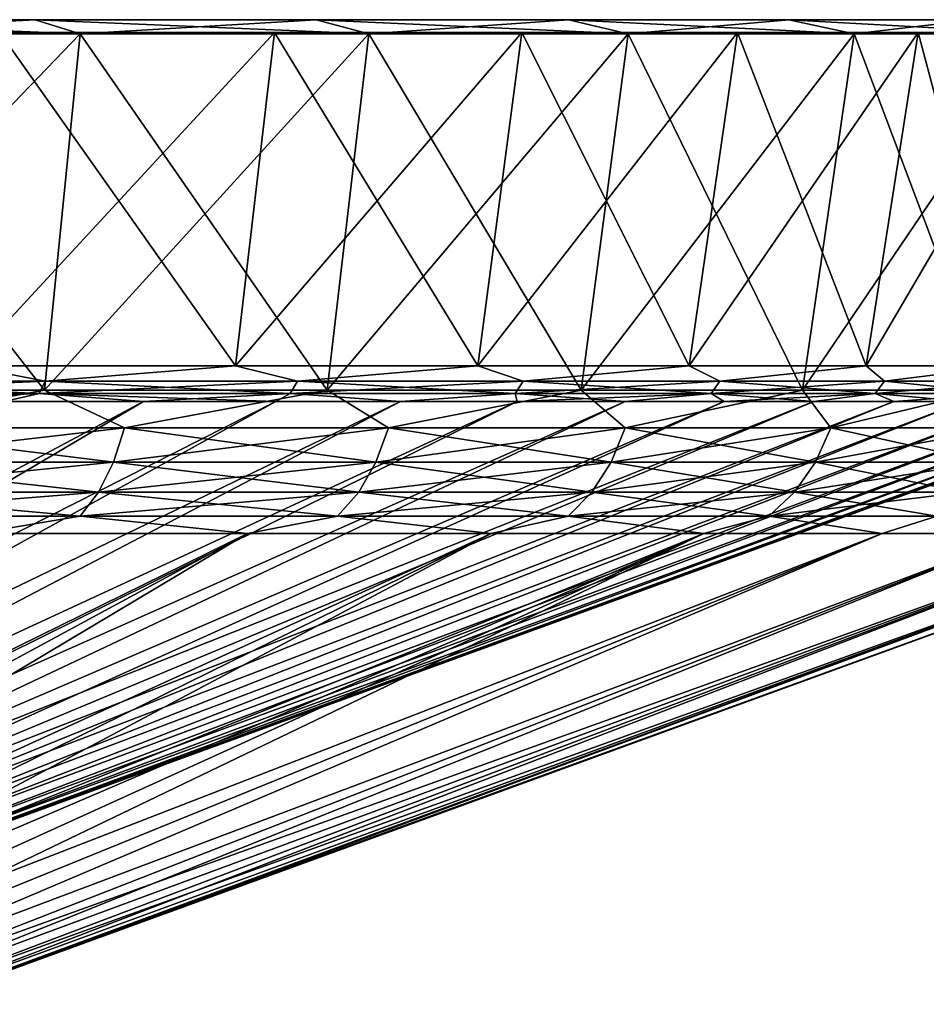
# Model space of a CAD drawing. Header units: metres. Extents: x -109 to 109, y -63 to 140.
# Tile 255 of 256: x 94 to 104, y 129 to 140. Entities that reach past the tile are written whole.
import ezdxf

# ---------------------------------------------------------------- set-up
doc = ezdxf.new("R2010")
doc.units = ezdxf.units.M
doc.layers.add('solid_502308_SW0001', color=7, linetype='CONTINUOUS')

msp = doc.modelspace()

# ---------------------------------------------------------------- linework, layer by layer
at = {"layer": 'solid_502308_SW0001'}
for points in [[(94.47879, 140, 26.046907), (94.47879, 140, -26.046907), (91.208023, 140, -28.02413)], [(91.603432, 139.850006, -28.777357), (91.208023, 140, -28.02413), (94.47879, 140, -26.046907)], [(91.208023, 140, 28.02413), (94.47879, 140, 26.046907), (91.208023, 140, -28.02413)], [(94.962166, 139.850006, 26.746935), (94.47879, 140, 26.046907), (91.208023, 140, 28.02413)], [(91.603432, 139.850006, 28.777357), (94.962166, 139.850006, 26.746935), (91.208023, 140, 28.02413)], [(94.962166, 139.850006, -26.746935), (91.603432, 139.850006, -28.777357), (94.47879, 140, -26.046907)], [(97.487267, 140, 23.689938), (97.487267, 140, -23.689938), (94.47879, 140, -26.046907)], [(94.962166, 139.850006, -26.746935), (94.47879, 140, -26.046907), (97.487267, 140, -23.689938)], [(94.47879, 140, 26.046907), (97.487267, 140, 23.689938), (94.47879, 140, -26.046907)], [(98.051445, 139.850006, 24.326633), (97.487267, 140, 23.689938), (94.47879, 140, 26.046907)], [(94.962166, 139.850006, 26.746935), (98.051445, 139.850006, 24.326633), (94.47879, 140, 26.046907)], [(98.051445, 139.850006, -24.326633), (94.962166, 139.850006, -26.746935), (97.487267, 140, -23.689938)], [(100.189888, 140, 20.987326), (100.189888, 140, -20.987326), (97.487267, 140, -23.689938)], [(98.051445, 139.850006, -24.326633), (97.487267, 140, -23.689938), (100.189888, 140, -20.987326)], [(97.487267, 140, 23.689938), (100.189888, 140, 20.987326), (97.487267, 140, -23.689938)], [(100.826584, 139.850006, 21.551506), (100.189888, 140, 20.987326), (97.487267, 140, 23.689938)], [(98.051445, 139.850006, 24.326633), (100.826584, 139.850006, 21.551506), (97.487267, 140, 23.689938)], [(100.826584, 139.850006, -21.551506), (98.051445, 139.850006, -24.326633), (100.189888, 140, -20.987326)], [(102.546989, 140, 17.97867), (102.546989, 140, -17.97867), (100.189888, 140, -20.987326)], [(100.826584, 139.850006, -21.551506), (100.189888, 140, -20.987326), (102.546989, 140, -17.97867)], [(100.189888, 140, 20.987326), (102.546989, 140, 17.97867), (100.189888, 140, -20.987326)], [(103.247025, 139.850006, 18.462038), (102.546989, 140, 17.97867), (100.189888, 140, 20.987326)], [(100.826584, 139.850006, 21.551506), (103.247025, 139.850006, 18.462038), (100.189888, 140, 20.987326)], [(103.247025, 139.850006, -18.462038), (100.826584, 139.850006, -21.551506), (102.546989, 140, -17.97867)], [(104.524055, 140, 14.708169), (104.524055, 140, -14.708169), (102.546989, 140, -17.97867)], [(103.247025, 139.850006, -18.462038), (102.546989, 140, -17.97867), (104.524055, 140, -14.708169)], [(102.546989, 140, 17.97867), (104.524055, 140, 14.708169), (102.546989, 140, -17.97867)], [(105.277275, 139.850006, 15.103584), (104.524055, 140, 14.708169), (102.546989, 140, 17.97867)], [(103.247025, 139.850006, 18.462038), (105.277275, 139.850006, 15.103584), (102.546989, 140, 17.97867)], [(105.277275, 139.850006, -15.103584), (103.247025, 139.850006, -18.462038), (104.524055, 140, -14.708169)], [(97.042816, 139.862152, 23.188175), (96.626076, 136.297623, 22.717672), (93.741028, 136.297623, 24.977966)], [(94.097961, 139.862152, 25.495293), (97.042816, 139.862152, 23.188175), (93.741028, 136.297623, 24.977966)], [(94.097961, 139.862152, -25.495293), (93.741035, 136.297623, -24.977957), (96.626083, 136.297623, -22.717669)], [(97.042816, 139.862152, -23.188175), (97.042816, 139.862152, 23.188175), (94.097961, 139.862152, 25.495293)], [(97.042816, 139.862152, -23.188175), (94.097961, 139.862152, 25.495293), (94.097961, 139.862152, -25.495293)], [(97.042816, 139.862152, -23.188175), (94.097961, 139.862152, -25.495293), (96.626083, 136.297623, -22.717669)], [(99.688171, 139.862152, 20.542814), (99.217644, 136.297623, 20.126116), (96.626076, 136.297623, 22.717672)], [(97.042816, 139.862152, 23.188175), (99.688171, 139.862152, 20.542814), (96.626076, 136.297623, 22.717672)], [(97.042816, 139.862152, -23.188175), (96.626083, 136.297623, -22.717669), (99.217659, 136.297623, -20.126095)], [(99.688171, 139.862152, -20.542814), (99.688171, 139.862152, 20.542814), (97.042816, 139.862152, 23.188175)], [(99.688171, 139.862152, -20.542814), (97.042816, 139.862152, 23.188175), (97.042816, 139.862152, -23.188175)], [(99.688171, 139.862152, -20.542814), (97.042816, 139.862152, -23.188175), (99.217659, 136.297623, -20.126095)], [(101.995293, 139.862152, 17.597961), (101.477959, 136.297623, 17.241035), (99.217644, 136.297623, 20.126116)], [(99.688171, 139.862152, 20.542814), (101.995293, 139.862152, 17.597961), (99.217644, 136.297623, 20.126116)], [(99.688171, 139.862152, -20.542814), (99.217659, 136.297623, -20.126095), (101.477959, 136.297623, -17.241032)], [(101.995293, 139.862152, -17.597961), (101.995293, 139.862152, 17.597961), (99.688171, 139.862152, 20.542814)], [(101.995293, 139.862152, -17.597961), (99.688171, 139.862152, 20.542814), (99.688171, 139.862152, -20.542814)], [(101.995293, 139.862152, -17.597961), (99.688171, 139.862152, -20.542814), (101.477959, 136.297623, -17.241032)], [(103.930573, 139.862152, 14.396585), (103.374031, 136.297623, 14.104541), (101.477959, 136.297623, 17.241035)], [(101.995293, 139.862152, 17.597961), (103.930573, 139.862152, 14.396585), (101.477959, 136.297623, 17.241035)], [(101.995293, 139.862152, -17.597961), (101.477959, 136.297623, -17.241032), (103.374023, 136.297623, -14.104562)], [(103.930573, 139.862152, -14.396585), (103.930573, 139.862152, 14.396585), (101.995293, 139.862152, 17.597961)], [(103.930573, 139.862152, -14.396585), (101.995293, 139.862152, 17.597961), (101.995293, 139.862152, -17.597961)], [(103.930573, 139.862152, -14.396585), (101.995293, 139.862152, -17.597961), (103.374023, 136.297623, -14.104562)], [(103.930573, 139.862152, -14.396585), (103.374023, 136.297623, -14.104562), (104.878197, 136.297623, -10.762416)], [(105.465851, 139.862152, 10.985328), (104.878197, 136.297623, 10.762413), (103.374031, 136.297623, 14.104541)], [(103.930573, 139.862152, 14.396585), (105.465851, 139.862152, 10.985328), (103.374031, 136.297623, 14.104541)], [(105.465851, 139.862152, -10.985328), (105.465851, 139.862152, 10.985328), (103.930573, 139.862152, 14.396585)], [(105.465851, 139.862152, -10.985328), (103.930573, 139.862152, 14.396585), (103.930573, 139.862152, -14.396585)], [(105.465851, 139.862152, -10.985328), (103.930573, 139.862152, -14.396585), (104.878197, 136.297623, -10.762416)], [(91.291061, 136.037155, 28.182024), (94.580193, 136.037155, 26.193674), (91.603432, 139.850006, 28.777357)], [(91.291061, 136.037155, -28.182024), (91.603432, 139.850006, -28.777357), (94.962166, 139.850006, -26.746935)], [(94.580193, 136.037155, -26.193676), (91.291061, 136.037155, -28.182024), (94.962166, 139.850006, -26.746935)], [(94.580193, 136.037155, 26.193674), (94.962166, 139.850006, 26.746935), (91.603432, 139.850006, 28.777357)], [(94.580193, 136.037155, 26.193674), (97.605667, 136.037155, 23.82337), (94.962166, 139.850006, 26.746935)], [(94.580193, 136.037155, -26.193676), (94.962166, 139.850006, -26.746935), (98.051445, 139.850006, -24.326633)], [(97.605667, 136.037155, -23.82337), (94.580193, 136.037155, -26.193676), (98.051445, 139.850006, -24.326633)], [(97.605667, 136.037155, 23.82337), (98.051445, 139.850006, 24.326633), (94.962166, 139.850006, 26.746935)], [(97.605667, 136.037155, 23.82337), (100.323372, 136.037155, 21.105661), (98.051445, 139.850006, 24.326633)], [(97.605667, 136.037155, -23.82337), (98.051445, 139.850006, -24.326633), (100.826584, 139.850006, -21.551506)], [(100.323372, 136.037155, -21.105661), (97.605667, 136.037155, -23.82337), (100.826584, 139.850006, -21.551506)], [(100.323372, 136.037155, 21.105661), (100.826584, 139.850006, 21.551506), (98.051445, 139.850006, 24.326633)], [(100.323372, 136.037155, 21.105661), (102.69368, 136.037155, 18.080187), (100.826584, 139.850006, 21.551506)], [(100.323372, 136.037155, -21.105661), (100.826584, 139.850006, -21.551506), (103.247025, 139.850006, -18.462038)], [(102.69368, 136.037155, -18.080189), (100.323372, 136.037155, -21.105661), (103.247025, 139.850006, -18.462038)], [(102.69368, 136.037155, 18.080187), (103.247025, 139.850006, 18.462038), (100.826584, 139.850006, 21.551506)], [(102.69368, 136.037155, 18.080187), (104.682022, 136.037155, 14.791065), (103.247025, 139.850006, 18.462038)], [(102.69368, 136.037155, -18.080189), (103.247025, 139.850006, -18.462038), (105.277275, 139.850006, -15.103584)], [(104.682022, 136.037155, -14.791065), (102.69368, 136.037155, -18.080189), (105.277275, 139.850006, -15.103584)], [(104.682022, 136.037155, 14.791065), (105.277275, 139.850006, 15.103584), (103.247025, 139.850006, 18.462038)], [(94.588638, 136.134613, 24.297256), (91.645592, 136.134613, 26.232929), (93.741028, 136.297623, 24.977966)], [(91.645592, 136.134613, -26.232929), (94.588638, 136.134613, -24.297256), (93.741035, 136.297623, -24.977957)], [(94.588638, 136.134613, 24.297256), (93.741028, 136.297623, 24.977966), (96.626076, 136.297623, 22.717672)], [(94.588638, 136.134613, -24.297256), (96.626083, 136.297623, -22.717669), (93.741035, 136.297623, -24.977957)], [(97.287064, 136.134613, 22.033005), (94.588638, 136.134613, 24.297256), (96.626076, 136.297623, 22.717672)], [(94.588638, 136.134613, -24.297256), (97.287064, 136.134613, -22.033005), (96.626083, 136.297623, -22.717669)], [(97.287064, 136.134613, 22.033005), (96.626076, 136.297623, 22.717672), (99.217644, 136.297623, 20.126116)], [(97.287064, 136.134613, -22.033005), (99.217659, 136.297623, -20.126095), (96.626083, 136.297623, -22.717669)], [(99.704391, 136.134613, 19.470793), (97.287064, 136.134613, 22.033005), (99.217644, 136.297623, 20.126116)], [(97.287064, 136.134613, -22.033005), (99.704391, 136.134613, -19.470793), (99.217659, 136.297623, -20.126095)], [(99.704391, 136.134613, 19.470793), (99.217644, 136.297623, 20.126116), (101.477959, 136.297623, 17.241035)], [(99.704391, 136.134613, -19.470793), (101.477959, 136.297623, -17.241032), (99.217659, 136.297623, -20.126095)], [(101.807907, 136.134613, 16.645273), (99.704391, 136.134613, 19.470793), (101.477959, 136.297623, 17.241035)], [(99.704391, 136.134613, -19.470793), (101.807907, 136.134613, -16.645273), (101.477959, 136.297623, -17.241032)], [(101.807907, 136.134613, 16.645273), (101.477959, 136.297623, 17.241035), (103.374031, 136.297623, 14.104541)], [(101.807907, 136.134613, -16.645273), (103.374023, 136.297623, -14.104562), (101.477959, 136.297623, -17.241032)], [(103.569183, 136.134613, 13.594656), (101.807907, 136.134613, 16.645273), (103.374031, 136.297623, 14.104541)], [(101.807907, 136.134613, -16.645273), (103.569183, 136.134613, -13.594656), (103.374023, 136.297623, -14.104562)], [(103.569183, 136.134613, -13.594656), (104.878197, 136.297623, -10.762416), (103.374023, 136.297623, -14.104562)], [(103.569183, 136.134613, 13.594656), (103.374031, 136.297623, 14.104541), (104.878197, 136.297623, 10.762413)], [(104.964394, 136.134613, 10.360193), (103.569183, 136.134613, 13.594656), (104.878197, 136.297623, 10.762413)], [(103.569183, 136.134613, -13.594656), (104.964394, 136.134613, -10.360193), (104.878197, 136.297623, -10.762416)], [(91.589737, 136.001434, -26.136189), (94.521927, 136.001434, -24.207653), (91.645592, 136.134613, -26.232929)], [(91.589737, 136.001434, 26.136189), (91.645592, 136.134613, 26.232929), (94.588638, 136.134613, 24.297256)], [(94.521927, 136.001434, 24.207653), (91.589737, 136.001434, 26.136189), (94.588638, 136.134613, 24.297256)], [(94.521927, 136.001434, -24.207653), (94.588638, 136.134613, -24.297256), (91.645592, 136.134613, -26.232929)], [(94.521927, 136.001434, -24.207653), (97.210411, 136.001434, -21.951752), (94.588638, 136.134613, -24.297256)], [(94.521927, 136.001434, 24.207653), (94.588638, 136.134613, 24.297256), (97.287064, 136.134613, 22.033005)], [(97.210411, 136.001434, 21.951752), (94.521927, 136.001434, 24.207653), (97.287064, 136.134613, 22.033005)], [(97.210411, 136.001434, -21.951752), (97.287064, 136.134613, -22.033005), (94.588638, 136.134613, -24.297256)], [(97.210411, 136.001434, -21.951752), (99.618813, 136.001434, -19.398991), (97.287064, 136.134613, -22.033005)], [(97.210411, 136.001434, 21.951752), (97.287064, 136.134613, 22.033005), (99.704391, 136.134613, 19.470793)], [(99.618813, 136.001434, 19.398991), (97.210411, 136.001434, 21.951752), (99.704391, 136.134613, 19.470793)], [(99.618813, 136.001434, -19.398991), (99.704391, 136.134613, -19.470793), (97.287064, 136.134613, -22.033005)], [(99.618813, 136.001434, -19.398991), (101.714577, 136.001434, -16.583891), (99.704391, 136.134613, -19.470793)], [(99.618813, 136.001434, 19.398991), (99.704391, 136.134613, 19.470793), (101.807907, 136.134613, 16.645273)], [(101.714577, 136.001434, 16.583891), (99.618813, 136.001434, 19.398991), (101.807907, 136.134613, 16.645273)], [(101.714577, 136.001434, -16.583891), (101.807907, 136.134613, -16.645273), (99.704391, 136.134613, -19.470793)], [(101.714577, 136.001434, -16.583891), (103.46936, 136.001434, -13.544522), (101.807907, 136.134613, -16.645273)], [(101.714577, 136.001434, 16.583891), (101.807907, 136.134613, 16.645273), (103.569183, 136.134613, 13.594656)], [(103.46936, 136.001434, 13.544522), (101.714577, 136.001434, 16.583891), (103.569183, 136.134613, 13.594656)], [(103.46936, 136.001434, -13.544522), (103.569183, 136.134613, -13.594656), (101.807907, 136.134613, -16.645273)], [(103.46936, 136.001434, -13.544522), (104.859428, 136.001434, -10.321987), (103.569183, 136.134613, -13.594656)], [(103.46936, 136.001434, 13.544522), (103.569183, 136.134613, 13.594656), (104.964394, 136.134613, 10.360193)], [(104.859428, 136.001434, 10.321987), (103.46936, 136.001434, 13.544522), (104.964394, 136.134613, 10.360193)], [(104.859428, 136.001434, -10.321987), (104.964394, 136.134613, -10.360193), (103.569183, 136.134613, -13.594656)], [(92.356461, 135.636414, 27.464191), (94.580193, 136.037155, 26.193674), (91.291061, 136.037155, 28.182024)], [(92.356461, 135.636414, -27.464191), (91.291061, 136.037155, -28.182024), (94.580193, 136.037155, -26.193676)], [(94.521927, 136.001434, 24.207653), (92.590378, 135.914612, 25.354406), (91.589737, 136.001434, 26.136189)], [(91.589737, 136.001434, -26.136189), (94.150658, 135.914612, -24.294041), (94.521927, 136.001434, -24.207653)], [(95.437637, 135.636414, 25.437666), (94.580193, 136.037155, 26.193674), (92.356461, 135.636414, 27.464191)], [(92.356461, 135.636414, -27.464191), (94.580193, 136.037155, -26.193676), (95.437637, 135.636414, -25.437666)], [(94.521927, 136.001434, 24.207653), (94.150642, 135.914612, 24.29405), (92.590378, 135.914612, 25.354406)], [(94.521927, 136.001434, 24.207653), (95.641251, 135.914612, 23.137815), (94.150642, 135.914612, 24.29405)], [(94.521927, 136.001434, -24.207653), (94.150658, 135.914612, -24.294041), (95.641258, 135.914612, -23.137812)], [(97.210411, 136.001434, 21.951752), (95.641251, 135.914612, 23.137815), (94.521927, 136.001434, 24.207653)], [(94.521927, 136.001434, -24.207653), (95.641258, 135.914612, -23.137812), (97.05632, 135.914612, -21.890266)], [(94.521927, 136.001434, -24.207653), (97.05632, 135.914612, -21.890266), (97.210411, 136.001434, -21.951752)], [(95.437637, 135.636414, 25.437666), (97.605667, 136.037155, 23.82337), (94.580193, 136.037155, 26.193674)], [(95.437637, 135.636414, -25.437666), (94.580193, 136.037155, -26.193676), (97.605667, 136.037155, -23.82337)], [(98.262726, 135.636414, 23.067139), (97.605667, 136.037155, 23.82337), (95.437637, 135.636414, 25.437666)], [(95.437637, 135.636414, -25.437666), (97.605667, 136.037155, -23.82337), (98.262726, 135.636414, -23.067139)], [(97.210411, 136.001434, 21.951752), (97.056313, 135.914612, 21.890274), (95.641251, 135.914612, 23.137815)], [(97.210411, 136.001434, 21.951752), (98.390244, 135.914612, 20.556345), (97.056313, 135.914612, 21.890274)], [(97.210411, 136.001434, -21.951752), (97.05632, 135.914612, -21.890266), (98.390266, 135.914612, -20.556324)], [(99.618813, 136.001434, 19.398991), (98.390244, 135.914612, 20.556345), (97.210411, 136.001434, 21.951752)], [(97.210411, 136.001434, -21.951752), (98.390266, 135.914612, -20.556324), (99.618813, 136.001434, -19.398991)], [(98.262726, 135.636414, 23.067139), (100.323372, 136.037155, 21.105661), (97.605667, 136.037155, 23.82337)], [(98.262726, 135.636414, -23.067139), (97.605667, 136.037155, -23.82337), (100.323372, 136.037155, -21.105661)], [(100.793503, 135.636414, 20.384668), (100.323372, 136.037155, 21.105661), (98.262726, 135.636414, 23.067139)], [(98.262726, 135.636414, -23.067139), (100.323372, 136.037155, -21.105661), (100.793503, 135.636414, -20.384668)], [(99.618813, 136.001434, 19.398991), (99.637794, 135.914612, 19.141279), (98.390244, 135.914612, 20.556345)], [(99.618813, 136.001434, -19.398991), (98.390266, 135.914612, -20.556324), (99.637817, 135.914612, -19.141256)], [(101.714577, 136.001434, 16.583891), (99.637794, 135.914612, 19.141279), (99.618813, 136.001434, 19.398991)], [(99.618813, 136.001434, -19.398991), (99.637817, 135.914612, -19.141256), (100.794052, 135.914612, -17.650644)], [(99.618813, 136.001434, -19.398991), (100.794052, 135.914612, -17.650644), (101.714577, 136.001434, -16.583891)], [(101.714577, 136.001434, 16.583891), (100.794037, 135.914612, 17.650658), (99.637794, 135.914612, 19.141279)], [(100.793503, 135.636414, 20.384668), (102.69368, 136.037155, 18.080187), (100.323372, 136.037155, 21.105661)], [(100.793503, 135.636414, -20.384668), (100.323372, 136.037155, -21.105661), (102.69368, 136.037155, -18.080189)], [(102.995758, 135.636414, 17.426533), (102.69368, 136.037155, 18.080187), (100.793503, 135.636414, 20.384668)], [(100.793503, 135.636414, -20.384668), (102.69368, 136.037155, -18.080189), (102.995758, 135.636414, -17.426533)], [(101.714577, 136.001434, 16.583891), (101.854408, 135.914612, 16.090372), (100.794037, 135.914612, 17.650658)], [(101.714577, 136.001434, -16.583891), (100.794052, 135.914612, -17.650644), (101.854408, 135.914612, -16.090376)], [(103.46936, 136.001434, 13.544522), (101.854408, 135.914612, 16.090372), (101.714577, 136.001434, 16.583891)], [(101.714577, 136.001434, -16.583891), (101.854408, 135.914612, -16.090376), (102.814697, 135.914612, -14.466606)], [(101.714577, 136.001434, -16.583891), (102.814697, 135.914612, -14.466606), (103.46936, 136.001434, -13.544522)], [(103.46936, 136.001434, 13.544522), (102.814713, 135.914612, 14.466588), (101.854408, 135.914612, 16.090372)], [(102.995758, 135.636414, 17.426533), (104.682022, 136.037155, 14.791065), (102.69368, 136.037155, 18.080187)], [(102.995758, 135.636414, -17.426533), (102.69368, 136.037155, -18.080189), (104.682022, 136.037155, -14.791065)], [(103.46936, 136.001434, -13.544522), (102.814697, 135.914612, -14.466606), (103.671143, 135.914612, -12.785745)], [(103.46936, 136.001434, 13.544522), (103.67115, 135.914612, 12.785725), (102.814713, 135.914612, 14.466588)], [(104.839699, 135.636414, 14.232731), (104.682022, 136.037155, 14.791065), (102.995758, 135.636414, 17.426533)], [(102.995758, 135.636414, -17.426533), (104.682022, 136.037155, -14.791065), (104.839699, 135.636414, -14.232731)], [(104.859428, 136.001434, 10.321987), (103.67115, 135.914612, 12.785725), (103.46936, 136.001434, 13.544522)], [(103.46936, 136.001434, -13.544522), (103.671143, 135.914612, -12.785745), (104.420349, 135.914612, -11.054421)], [(103.46936, 136.001434, -13.544522), (104.420349, 135.914612, -11.054421), (104.859428, 136.001434, -10.321987)], [(104.859428, 136.001434, 10.321987), (104.420349, 135.914612, 11.054415), (103.67115, 135.914612, 12.785725)], [(95.641251, 135.914612, 23.137815), (87.103668, 130.878403, 12.237243), (86.203651, 130.878403, 12.962526)], [(94.150642, 135.914612, 24.29405), (95.641251, 135.914612, 23.137815), (86.203651, 130.878403, 12.962526)], [(95.641258, 135.914612, -23.137812), (86.203651, 130.878403, -12.962525), (87.103668, 130.878403, -12.237242)], [(95.641258, 135.914612, -23.137812), (94.150658, 135.914612, -24.294041), (86.203651, 130.878403, -12.962525)], [(97.056313, 135.914612, 21.890274), (87.949646, 130.878403, 11.449605), (87.103668, 130.878403, 12.237243)], [(95.641251, 135.914612, 23.137815), (97.056313, 135.914612, 21.890274), (87.103668, 130.878403, 12.237243)], [(97.05632, 135.914612, -21.890266), (87.103668, 130.878403, -12.237242), (87.949654, 130.878403, -11.449605)], [(97.05632, 135.914612, -21.890266), (95.641258, 135.914612, -23.137812), (87.103668, 130.878403, -12.237242)], [(98.390244, 135.914612, 20.556345), (88.737282, 130.878403, 10.603626), (87.949646, 130.878403, 11.449605)], [(97.056313, 135.914612, 21.890274), (98.390244, 135.914612, 20.556345), (87.949646, 130.878403, 11.449605)], [(98.390266, 135.914612, -20.556324), (87.949654, 130.878403, -11.449605), (88.737282, 130.878403, -10.603625)], [(98.390266, 135.914612, -20.556324), (97.05632, 135.914612, -21.890266), (87.949654, 130.878403, -11.449605)], [(99.637794, 135.914612, 19.141279), (89.462555, 130.878403, 9.703612), (88.737282, 130.878403, 10.603626)], [(98.390244, 135.914612, 20.556345), (99.637794, 135.914612, 19.141279), (88.737282, 130.878403, 10.603626)], [(99.637817, 135.914612, -19.141256), (88.737282, 130.878403, -10.603625), (89.462555, 130.878403, -9.703612)], [(99.637817, 135.914612, -19.141256), (98.390266, 135.914612, -20.556324), (88.737282, 130.878403, -10.603625)], [(100.794037, 135.914612, 17.650658), (90.121773, 130.878403, 8.754151), (89.462555, 130.878403, 9.703612)], [(99.637794, 135.914612, 19.141279), (100.794037, 135.914612, 17.650658), (89.462555, 130.878403, 9.703612)], [(100.794052, 135.914612, -17.650644), (89.462555, 130.878403, -9.703612), (90.121773, 130.878403, -8.75415)], [(100.794052, 135.914612, -17.650644), (99.637817, 135.914612, -19.141256), (89.462555, 130.878403, -9.703612)], [(102.814713, 135.914612, 14.466588), (90.711578, 130.878403, 7.760083), (90.121773, 130.878403, 8.754151)], [(101.854408, 135.914612, 16.090372), (102.814713, 135.914612, 14.466588), (90.121773, 130.878403, 8.754151)], [(100.794037, 135.914612, 17.650658), (101.854408, 135.914612, 16.090372), (90.121773, 130.878403, 8.754151)], [(101.854408, 135.914612, -16.090376), (90.121773, 130.878403, -8.75415), (90.711586, 130.878403, -7.760082)], [(101.854408, 135.914612, -16.090376), (100.794052, 135.914612, -17.650644), (90.121773, 130.878403, -8.75415)], [(103.67115, 135.914612, 12.785725), (91.228966, 130.878403, 6.726471), (90.711578, 130.878403, 7.760083)], [(102.814713, 135.914612, 14.466588), (103.67115, 135.914612, 12.785725), (90.711578, 130.878403, 7.760083)], [(103.671143, 135.914612, -12.785745), (90.711586, 130.878403, -7.760082), (91.228966, 130.878403, -6.72647)], [(102.814697, 135.914612, -14.466606), (101.854408, 135.914612, -16.090376), (90.711586, 130.878403, -7.760082)], [(103.671143, 135.914612, -12.785745), (102.814697, 135.914612, -14.466606), (90.711586, 130.878403, -7.760082)], [(104.420349, 135.914612, 11.054415), (91.671303, 130.878403, 5.658583), (91.228966, 130.878403, 6.726471)], [(103.67115, 135.914612, 12.785725), (104.420349, 135.914612, 11.054415), (91.228966, 130.878403, 6.726471)], [(104.420349, 135.914612, -11.054421), (91.228966, 130.878403, -6.72647), (91.671303, 130.878403, -5.658582)], [(104.420349, 135.914612, -11.054421), (103.671143, 135.914612, -12.785745), (91.228966, 130.878403, -6.72647)], [(105.059364, 135.914612, 9.279479), (92.036324, 130.878403, 4.561859), (91.671303, 130.878403, 5.658583)], [(104.420349, 135.914612, 11.054415), (105.059364, 135.914612, 9.279479), (91.671303, 130.878403, 5.658583)], [(105.059364, 135.914612, -9.279473), (91.671303, 130.878403, -5.658582), (92.036324, 130.878403, -4.561858)], [(105.059364, 135.914612, -9.279473), (104.420349, 135.914612, -11.054421), (91.671303, 130.878403, -5.658582)], [(105.58567, 135.914612, 7.467911), (92.322182, 130.878403, 3.44189), (92.036324, 130.878403, 4.561859)], [(105.059364, 135.914612, 9.279479), (105.58567, 135.914612, 7.467911), (92.036324, 130.878403, 4.561859)], [(105.585678, 135.914612, -7.467907), (92.036324, 130.878403, -4.561858), (92.322182, 130.878403, -3.44189)], [(105.585678, 135.914612, -7.467907), (105.059364, 135.914612, -9.279473), (92.036324, 130.878403, -4.561858)], [(105.997192, 135.914612, 5.626869), (92.527405, 130.878403, 2.304381), (92.322182, 130.878403, 3.44189)], [(105.58567, 135.914612, 7.467911), (105.997192, 135.914612, 5.626869), (92.322182, 130.878403, 3.44189)], [(105.997192, 135.914612, -5.626868), (92.322182, 130.878403, -3.44189), (92.527405, 130.878403, -2.304381)], [(105.997192, 135.914612, -5.626868), (105.585678, 135.914612, -7.467907), (92.322182, 130.878403, -3.44189)], [(106.292305, 135.914612, 3.763622), (92.650963, 130.878403, 1.155128), (92.527405, 130.878403, 2.304381)], [(105.997192, 135.914612, 5.626869), (106.292305, 135.914612, 3.763622), (92.527405, 130.878403, 2.304381)], [(106.292305, 135.914612, -3.76362), (92.527405, 130.878403, -2.304381), (92.650963, 130.878403, -1.155127)], [(106.292305, 135.914612, -3.76362), (105.997192, 135.914612, -5.626868), (92.527405, 130.878403, -2.304381)], [(106.529091, 135.914612), (92.692215, 130.878403), (92.650963, 130.878403, 1.155128)], [(106.469833, 135.914612, 1.885524), (106.529091, 135.914612), (92.650963, 130.878403, 1.155128)], [(106.292305, 135.914612, 3.763622), (106.469833, 135.914612, 1.885524), (92.650963, 130.878403, 1.155128)], [(106.469833, 135.914612, -1.885521), (92.650963, 130.878403, -1.155127), (92.692215, 130.878403)], [(106.469833, 135.914612, -1.885521), (106.292305, 135.914612, -3.76362), (92.650963, 130.878403, -1.155127)], [(106.469833, 135.914612, -1.885521), (92.692215, 130.878403), (106.529091, 135.914612)], [(95.437637, 135.636414, -25.437666), (95.320419, 135.266769, -25.280212), (92.258308, 135.266769, -27.294195)], [(92.356461, 135.636414, -27.464191), (95.437637, 135.636414, -25.437666), (92.258308, 135.266769, -27.294195)], [(92.356461, 135.636414, 27.464191), (92.258308, 135.266769, 27.294195), (95.320419, 135.266769, 25.280212)], [(95.437637, 135.636414, 25.437666), (92.356461, 135.636414, 27.464191), (95.320419, 135.266769, 25.280212)], [(98.262726, 135.636414, -23.067139), (98.128021, 135.266769, -22.92436), (95.320419, 135.266769, -25.280212)], [(95.437637, 135.636414, -25.437666), (98.262726, 135.636414, -23.067139), (95.320419, 135.266769, -25.280212)], [(95.437637, 135.636414, 25.437666), (95.320419, 135.266769, 25.280212), (98.128021, 135.266769, 22.92436)], [(98.262726, 135.636414, 23.067139), (95.437637, 135.636414, 25.437666), (98.128021, 135.266769, 22.92436)], [(100.793503, 135.636414, -20.384668), (100.643135, 135.266769, -20.258493), (98.128021, 135.266769, -22.92436)], [(98.262726, 135.636414, -23.067139), (100.793503, 135.636414, -20.384668), (98.128021, 135.266769, -22.92436)], [(98.262726, 135.636414, 23.067139), (98.128021, 135.266769, 22.92436), (100.643135, 135.266769, 20.258493)], [(100.793503, 135.636414, 20.384668), (98.262726, 135.636414, 23.067139), (100.643135, 135.266769, 20.258493)], [(102.995758, 135.636414, -17.426533), (102.831749, 135.266769, -17.318666), (100.643135, 135.266769, -20.258493)], [(100.793503, 135.636414, -20.384668), (102.995758, 135.636414, -17.426533), (100.643135, 135.266769, -20.258493)], [(100.793503, 135.636414, 20.384668), (100.643135, 135.266769, 20.258493), (102.831749, 135.266769, 17.318666)], [(102.995758, 135.636414, 17.426533), (100.793503, 135.636414, 20.384668), (102.831749, 135.266769, 17.318666)], [(104.839699, 135.636414, -14.232731), (104.664284, 135.266769, -14.144633), (102.831749, 135.266769, -17.318666)], [(102.995758, 135.636414, -17.426533), (104.839699, 135.636414, -14.232731), (102.831749, 135.266769, -17.318666)], [(102.995758, 135.636414, 17.426533), (102.831749, 135.266769, 17.318666), (104.664284, 135.266769, 14.144633)], [(104.839699, 135.636414, 14.232731), (102.995758, 135.636414, 17.426533), (104.664284, 135.266769, 14.144633)], [(95.320419, 135.266769, -25.280212), (95.159828, 134.94606, -25.064501), (92.123848, 134.94606, -27.061298)], [(92.258308, 135.266769, -27.294195), (95.320419, 135.266769, -25.280212), (92.123848, 134.94606, -27.061298)], [(92.258308, 135.266769, 27.294195), (92.123848, 134.94606, 27.061298), (95.159828, 134.94606, 25.064501)], [(95.320419, 135.266769, 25.280212), (92.258308, 135.266769, 27.294195), (95.159828, 134.94606, 25.064501)], [(98.128021, 135.266769, -22.92436), (97.943466, 134.94606, -22.72875), (95.159828, 134.94606, -25.064501)], [(95.320419, 135.266769, -25.280212), (98.128021, 135.266769, -22.92436), (95.159828, 134.94606, -25.064501)], [(95.320419, 135.266769, 25.280212), (95.159828, 134.94606, 25.064501), (97.943466, 134.94606, 22.72875)], [(98.128021, 135.266769, 22.92436), (95.320419, 135.266769, 25.280212), (97.943466, 134.94606, 22.72875)], [(100.643135, 135.266769, -20.258493), (100.437126, 134.94606, -20.085632), (97.943466, 134.94606, -22.72875)], [(98.128021, 135.266769, -22.92436), (100.643135, 135.266769, -20.258493), (97.943466, 134.94606, -22.72875)], [(98.128021, 135.266769, 22.92436), (97.943466, 134.94606, 22.72875), (100.437126, 134.94606, 20.085632)], [(100.643135, 135.266769, 20.258493), (98.128021, 135.266769, 22.92436), (100.437126, 134.94606, 20.085632)], [(102.831749, 135.266769, -17.318666), (102.607071, 134.94606, -17.170889), (100.437126, 134.94606, -20.085632)], [(100.643135, 135.266769, -20.258493), (102.831749, 135.266769, -17.318666), (100.437126, 134.94606, -20.085632)], [(100.643135, 135.266769, 20.258493), (100.437126, 134.94606, 20.085632), (102.607071, 134.94606, 17.170889)], [(102.831749, 135.266769, 17.318666), (100.643135, 135.266769, 20.258493), (102.607071, 134.94606, 17.170889)], [(104.664284, 135.266769, -14.144633), (104.423958, 134.94606, -14.02394), (102.607071, 134.94606, -17.170889)], [(102.831749, 135.266769, -17.318666), (104.664284, 135.266769, -14.144633), (102.607071, 134.94606, -17.170889)], [(102.831749, 135.266769, 17.318666), (102.607071, 134.94606, 17.170889), (104.423958, 134.94606, 14.02394)], [(104.664284, 135.266769, 14.144633), (102.831749, 135.266769, 17.318666), (104.423958, 134.94606, 14.02394)], [(95.159828, 134.94606, -25.064501), (94.962898, 134.688354, -24.799978), (91.958961, 134.688354, -26.775702)], [(92.123848, 134.94606, -27.061298), (95.159828, 134.94606, -25.064501), (91.958961, 134.688354, -26.775702)], [(92.123848, 134.94606, 27.061298), (91.958961, 134.688354, 26.775702), (94.962898, 134.688354, 24.799978)], [(95.159828, 134.94606, 25.064501), (92.123848, 134.94606, 27.061298), (94.962898, 134.688354, 24.799978)], [(97.943466, 134.94606, -22.72875), (97.717163, 134.688354, -22.488876), (94.962898, 134.688354, -24.799978)], [(95.159828, 134.94606, -25.064501), (97.943466, 134.94606, -22.72875), (94.962898, 134.688354, -24.799978)], [(95.159828, 134.94606, 25.064501), (94.962898, 134.688354, 24.799978), (97.717163, 134.688354, 22.488876)], [(97.943466, 134.94606, 22.72875), (95.159828, 134.94606, 25.064501), (97.717163, 134.688354, 22.488876)], [(100.437126, 134.94606, -20.085632), (100.184494, 134.688354, -19.873653), (97.717163, 134.688354, -22.488876)], [(97.943466, 134.94606, -22.72875), (100.437126, 134.94606, -20.085632), (97.717163, 134.688354, -22.488876)], [(97.943466, 134.94606, 22.72875), (97.717163, 134.688354, 22.488876), (100.184494, 134.688354, 19.873653)], [(100.437126, 134.94606, 20.085632), (97.943466, 134.94606, 22.72875), (100.184494, 134.688354, 19.873653)], [(102.607071, 134.94606, -17.170889), (102.331543, 134.688354, -16.989672), (100.184494, 134.688354, -19.873653)], [(100.437126, 134.94606, -20.085632), (102.607071, 134.94606, -17.170889), (100.184494, 134.688354, -19.873653)], [(100.437126, 134.94606, 20.085632), (100.184494, 134.688354, 19.873653), (102.331543, 134.688354, 16.989672)], [(102.607071, 134.94606, 17.170889), (100.437126, 134.94606, 20.085632), (102.331543, 134.688354, 16.989672)], [(104.423958, 134.94606, -14.02394), (104.129257, 134.688354, -13.875936), (102.331543, 134.688354, -16.989672)], [(102.607071, 134.94606, -17.170889), (104.423958, 134.94606, -14.02394), (102.331543, 134.688354, -16.989672)], [(102.607071, 134.94606, 17.170889), (102.331543, 134.688354, 16.989672), (104.129257, 134.688354, 13.875936)], [(104.423958, 134.94606, 14.02394), (102.607071, 134.94606, 17.170889), (104.129257, 134.688354, 13.875936)], [(94.962898, 134.688354, 24.799978), (91.958961, 134.688354, 26.775702), (93.84993, 134.505066, 25.135649)], [(91.958961, 134.688354, -26.775702), (94.962898, 134.688354, -24.799978), (93.849915, 134.505066, -25.135658)], [(94.962898, 134.688354, -24.799978), (96.753189, 134.505066, -22.86109), (93.849915, 134.505066, -25.135658)], [(94.962898, 134.688354, 24.799978), (93.84993, 134.505066, 25.135649), (96.753197, 134.505066, 22.861076)], [(97.717163, 134.688354, 22.488876), (94.962898, 134.688354, 24.799978), (96.753197, 134.505066, 22.861076)], [(94.962898, 134.688354, -24.799978), (97.717163, 134.688354, -22.488876), (96.753189, 134.505066, -22.86109)], [(97.717163, 134.688354, -22.488876), (99.361122, 134.505066, -20.253149), (96.753189, 134.505066, -22.86109)], [(97.717163, 134.688354, 22.488876), (96.753197, 134.505066, 22.861076), (99.36113, 134.505066, 20.253138)], [(100.184494, 134.688354, 19.873653), (97.717163, 134.688354, 22.488876), (99.36113, 134.505066, 20.253138)], [(97.717163, 134.688354, -22.488876), (100.184494, 134.688354, -19.873653), (99.361122, 134.505066, -20.253149)], [(100.184494, 134.688354, -19.873653), (101.635689, 134.505066, -17.349871), (99.361122, 134.505066, -20.253149)], [(100.184494, 134.688354, 19.873653), (99.36113, 134.505066, 20.253138), (101.635704, 134.505066, 17.349855)], [(102.331543, 134.688354, 16.989672), (100.184494, 134.688354, 19.873653), (101.635704, 134.505066, 17.349855)], [(100.184494, 134.688354, -19.873653), (102.331543, 134.688354, -16.989672), (101.635689, 134.505066, -17.349871)], [(102.331543, 134.688354, -16.989672), (103.543716, 134.505066, -14.193598), (101.635689, 134.505066, -17.349871)], [(102.331543, 134.688354, 16.989672), (101.635704, 134.505066, 17.349855), (103.543724, 134.505066, 14.193583)], [(104.129257, 134.688354, 13.875936), (102.331543, 134.688354, 16.989672), (103.543724, 134.505066, 14.193583)], [(102.331543, 134.688354, -16.989672), (104.129257, 134.688354, -13.875936), (103.543716, 134.505066, -14.193598)], [(104.129257, 134.688354, -13.875936), (105.057388, 134.505066, -10.830346), (103.543716, 134.505066, -14.193598)], [(104.129257, 134.688354, 13.875936), (103.543724, 134.505066, 14.193583), (105.057396, 134.505066, 10.830331)], [(96.753189, 134.505066, -22.86109), (87.439598, 129.468857, -12.624998), (86.51107, 129.468857, -13.373252)], [(93.849915, 134.505066, -25.135658), (96.753189, 134.505066, -22.86109), (86.51107, 129.468857, -13.373252)], [(96.753189, 134.505066, -22.86109), (88.312378, 129.468857, -11.812411), (87.439598, 129.468857, -12.624998)], [(96.753197, 134.505066, 22.861076), (87.439606, 129.468857, 12.624991), (88.312386, 129.468857, 11.812405)], [(96.753197, 134.505066, 22.861076), (93.84993, 134.505066, 25.135649), (87.439606, 129.468857, 12.624991)], [(99.361122, 134.505066, -20.253149), (89.124969, 129.468857, -10.939633), (88.312378, 129.468857, -11.812411)], [(96.753189, 134.505066, -22.86109), (99.361122, 134.505066, -20.253149), (88.312378, 129.468857, -11.812411)], [(99.36113, 134.505066, 20.253138), (88.312386, 129.468857, 11.812405), (89.124969, 129.468857, 10.939626)], [(99.36113, 134.505066, 20.253138), (96.753197, 134.505066, 22.861076), (88.312386, 129.468857, 11.812405)], [(99.36113, 134.505066, 20.253138), (89.124969, 129.468857, 10.939626), (89.87323, 129.468857, 10.011101)], [(101.635689, 134.505066, -17.349871), (89.873222, 129.468857, -10.011109), (89.124969, 129.468857, -10.939633)], [(99.361122, 134.505066, -20.253149), (101.635689, 134.505066, -17.349871), (89.124969, 129.468857, -10.939633)], [(101.635689, 134.505066, -17.349871), (90.553329, 129.468857, -9.031569), (89.873222, 129.468857, -10.011109)], [(101.635704, 134.505066, 17.349855), (89.87323, 129.468857, 10.011101), (90.553337, 129.468857, 9.031561)], [(101.635704, 134.505066, 17.349855), (99.36113, 134.505066, 20.253138), (89.87323, 129.468857, 10.011101)], [(103.543716, 134.505066, -14.193598), (91.161827, 129.468857, -8.006003), (90.553329, 129.468857, -9.031569)], [(101.635689, 134.505066, -17.349871), (103.543716, 134.505066, -14.193598), (90.553329, 129.468857, -9.031569)], [(101.635704, 134.505066, 17.349855), (90.553337, 129.468857, 9.031561), (91.161835, 129.468857, 8.005997)], [(103.543716, 134.505066, -14.193598), (91.695618, 129.468857, -6.939636), (91.161827, 129.468857, -8.006003)], [(103.543724, 134.505066, 14.193583), (91.161835, 129.468857, 8.005997), (91.695618, 129.468857, 6.93963)], [(103.543724, 134.505066, 14.193583), (101.635704, 134.505066, 17.349855), (91.161835, 129.468857, 8.005997)], [(105.057396, 134.505066, 10.830331), (91.695618, 129.468857, 6.93963), (92.151978, 129.468857, 5.837894)], [(105.057396, 134.505066, 10.830331), (103.543724, 134.505066, 14.193583), (91.695618, 129.468857, 6.93963)], [(105.057388, 134.505066, -10.830346), (92.15197, 129.468857, -5.837901), (91.695618, 129.468857, -6.939636)], [(103.543716, 134.505066, -14.193598), (105.057388, 134.505066, -10.830346), (91.695618, 129.468857, -6.939636)], [(106.154633, 134.505066, -7.309146), (92.528564, 129.468857, -4.706415), (92.15197, 129.468857, -5.837901)], [(105.057388, 134.505066, -10.830346), (106.154633, 134.505066, -7.309146), (92.15197, 129.468857, -5.837901)], [(105.057396, 134.505066, 10.830331), (92.151978, 129.468857, 5.837894), (92.528572, 129.468857, 4.706404)], [(106.154633, 134.505066, -7.309146), (92.823486, 129.468857, -3.550944), (92.528564, 129.468857, -4.706415)], [(106.15464, 134.505066, 7.309125), (92.528572, 129.468857, 4.706404), (92.823486, 129.468857, 3.550929)], [(106.15464, 134.505066, 7.309125), (105.057396, 134.505066, 10.830331), (92.528572, 129.468857, 4.706404)], [(106.15464, 134.505066, 7.309125), (92.823486, 129.468857, 3.550929), (93.035217, 129.468857, 2.377365)], [(106.819443, 134.505066, -3.681374), (93.035217, 129.468857, -2.377383), (92.823486, 129.468857, -3.550944)], [(106.154633, 134.505066, -7.309146), (106.819443, 134.505066, -3.681374), (92.823486, 129.468857, -3.550944)], [(106.819443, 134.505066, 3.68135), (93.035217, 129.468857, 2.377365), (93.162689, 129.468857, 1.191705)], [(106.819443, 134.505066, 3.68135), (106.15464, 134.505066, 7.309125), (93.035217, 129.468857, 2.377365)], [(106.819443, 134.505066, -3.681374), (93.162689, 129.468857, -1.191718), (93.035217, 129.468857, -2.377383)], [(106.819443, 134.505066, 3.68135), (93.162689, 129.468857, 1.191705), (93.205246, 129.468857)], [(93.162689, 129.468857, -1.191718), (107.042114, 134.505066), (93.205246, 129.468857)], [(106.819443, 134.505066, -3.681374), (107.042114, 134.505066), (93.162689, 129.468857, -1.191718)], [(107.042114, 134.505066), (106.819443, 134.505066, 3.68135), (93.205246, 129.468857)]]:
    msp.add_3dface(points, dxfattribs=at)

doc.saveas('drawing.dxf')
